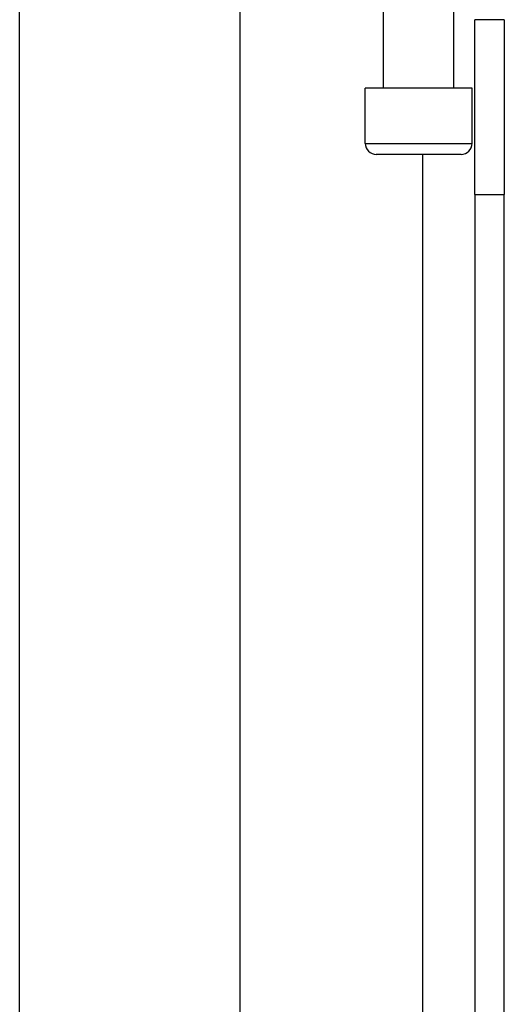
# Model space of a CAD drawing. Header units: inches. Extents: x 2 to 104, y 2 to 68.
# Tile 24 of 98: x 29.33 to 30.43, y 22.31 to 24.54. Entities that reach past the tile are written whole.
import ezdxf

# ---------------------------------------------------------------- set-up
doc = ezdxf.new("R2010")
doc.units = ezdxf.units.IN
doc.header["$LTSCALE"] = 6.250991
doc.header["$MEASUREMENT"] = 0
doc.layers.add('Visible Edges(ANSI)', color=7, linetype='Continuous', lineweight=25)
doc.layers.add('Visible Tangent Edges(ANSI)', color=7, linetype='Continuous', lineweight=25)

msp = doc.modelspace()

# ---------------------------------------------------------------- linework, layer by layer
at = {"layer": 'Visible Edges(ANSI)'}
for p, q in [((29.3312, 21.8116), (29.3312, 25.6145)), ((29.8309, 24.5802), (29.8309, 21.8116)), ((30.1563, 24.3853), (30.1563, 24.5802)), ((30.3162, 24.3853), (30.3162, 24.5802)), ((30.4304, 24.5408), (30.3632, 24.5408)), ((30.3632, 24.1449), (30.3632, 24.5408)), ((30.4304, 24.5408), (30.4304, 24.1449)), ((30.3574, 24.3853), (30.1151, 24.3853)), ((30.1151, 24.2604), (30.1151, 24.3853)), ((30.3574, 24.2604), (30.3574, 24.3853)), ((30.3324, 24.2354), (30.1401, 24.2354)), ((30.3632, 24.1449), (30.3632, 20.9583)), ((30.4304, 20.9583), (30.4304, 24.1449))]:
    msp.add_line(p, q, dxfattribs=at)
for centre, start, end in [((30.1401, 24.2604), 180, 270), ((30.3324, 24.2604), 270, 0)]:
    msp.add_arc(centre, 0.025, start, end, dxfattribs=at)
at = {"layer": 'Visible Tangent Edges(ANSI)'}
for p, q in [((30.1151, 24.2604), (30.3574, 24.2604)), ((30.2451, 24.2354), (30.2451, 20.9583)), ((30.3632, 24.1449), (30.4304, 24.1449))]:
    msp.add_line(p, q, dxfattribs=at)

doc.saveas('drawing.dxf')
